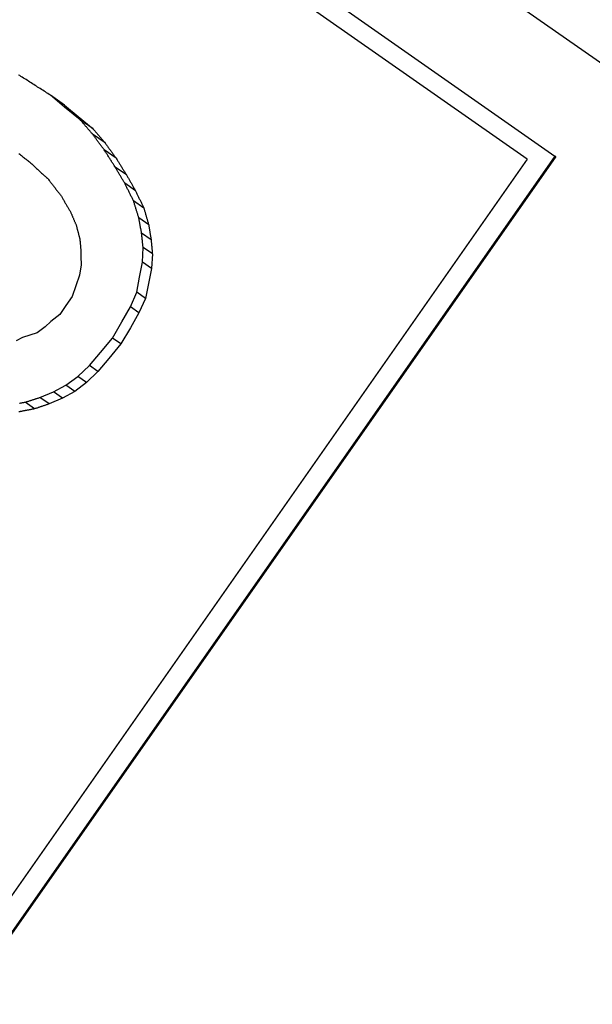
# Model space of a CAD drawing. Header units: millimetres. Extents: x 103 to 332, y -50 to 255.
# Tile 7 of 25: x 164.17 to 169.54, y 85.21 to 94.46. Entities that reach past the tile are written whole.
import ezdxf

# ---------------------------------------------------------------- set-up
doc = ezdxf.new("R2010")
doc.units = ezdxf.units.MM
doc.layers.add('Detail', color=2, linetype='Continuous')

msp = doc.modelspace()

# ---------------------------------------------------------------- linework, layer by layer
at = {"layer": 'Detail'}
for p, q in [((159.125, 101.4031), (180.0902, 86.7231)), ((162.5345, 97.8397), (169.1931, 93.1773)), ((168.9312, 93.1474), (162.5627, 97.6067)), ((164.5893, 93.6378), (164.4562, 93.7486)), ((164.589, 93.6556), (164.4562, 93.7486)), ((164.589, 93.6556), (164.7169, 93.5485)), ((164.7346, 93.5185), (164.5893, 93.6378)), ((164.7169, 93.5485), (164.8566, 93.4331)), ((164.8566, 93.4331), (164.7346, 93.5185)), ((164.9686, 93.3006), (164.8518, 93.3825)), ((165.0732, 93.1565), (164.9616, 93.2347)), ((168.9312, 93.1474), (157.0943, 76.2425)), ((169.1931, 93.1773), (157.1472, 75.9739)), ((169.2002, 93.1724), (157.1542, 75.969)), ((169.2002, 93.1724), (169.1931, 93.1773)), ((165.1698, 92.9998), (165.0634, 93.0743)), ((165.255, 92.851), (165.1534, 92.9222)), ((165.3324, 92.6894), (165.2357, 92.7572)), ((165.3782, 92.5325), (165.2854, 92.5975)), ((165.4012, 92.3915), (165.3115, 92.4543)), ((165.3196, 92.1813), (165.3258, 92.3194)), ((165.4129, 92.2584), (165.3258, 92.3194)), ((165.2924, 92.0397), (165.3196, 92.1813)), ((165.4044, 92.1219), (165.3196, 92.1813)), ((165.4129, 92.2584), (165.4044, 92.1219)), ((164.7432, 92.1569), (164.7292, 92.0601)), ((165.4044, 92.1219), (165.3754, 91.9815)), ((164.7292, 92.0601), (164.6947, 91.9593)), ((165.2661, 91.8981), (165.2924, 92.0397)), ((164.6947, 91.9593), (164.6603, 91.8585)), ((165.2068, 91.7614), (165.2661, 91.8981)), ((165.3473, 91.8412), (165.2661, 91.8981)), ((165.3754, 91.9815), (165.3473, 91.8412)), ((164.6603, 91.8585), (164.6016, 91.7747)), ((165.3473, 91.8412), (165.2871, 91.7052)), ((164.6016, 91.7747), (164.5429, 91.6909)), ((165.1264, 91.6212), (165.2068, 91.7614)), ((165.2871, 91.7052), (165.2064, 91.5652)), ((165.2871, 91.7052), (165.2068, 91.7614)), ((164.4603, 91.6245), (164.4062, 91.5726)), ((164.5429, 91.6909), (164.4603, 91.6245)), ((165.0384, 91.4689), (165.1264, 91.6212)), ((164.4062, 91.5726), (164.3319, 91.518)), ((165.2064, 91.5652), (165.1178, 91.4132)), ((164.1924, 91.4732), (164.1351, 91.4418)), ((164.2622, 91.4952), (164.1924, 91.4732)), ((164.3319, 91.518), (164.2622, 91.4952)), ((164.9253, 91.334), (165.0384, 91.4689)), ((165.1178, 91.4132), (165.0384, 91.4689)), ((165.1178, 91.4132), (165.0053, 91.278)), ((164.8214, 91.211), (164.9253, 91.334)), ((165.0053, 91.278), (164.9017, 91.1548)), ((164.7132, 91.1086), (164.8214, 91.211)), ((164.9017, 91.1548), (164.7945, 91.0517)), ((164.9017, 91.1548), (164.8214, 91.211)), ((164.6013, 91.0262), (164.7132, 91.1086)), ((164.7945, 91.0517), (164.7132, 91.1086)), ((164.4856, 90.9648), (164.6013, 91.0262)), ((164.6839, 90.9684), (164.57, 90.9057)), ((164.6839, 90.9684), (164.6013, 91.0262)), ((164.7945, 91.0517), (164.6839, 90.9684)), ((164.3577, 90.9113), (164.4856, 90.9648)), ((164.4442, 90.8506), (164.3577, 90.9113)), ((164.57, 90.9057), (164.4442, 90.8506)), ((164.57, 90.9057), (164.4856, 90.9648)), ((164.3074, 90.804), (164.2182, 90.8665))]:
    msp.add_line(p, q, dxfattribs=at)
at = {"layer": 'Detail', "flags": 128}
for points in [[(164.1673, 93.9333), (164.1554, 93.9379)], [(164.4562, 93.7486), (164.4441, 93.7563), (164.432, 93.764), (164.4199, 93.7717), (164.4079, 93.7795), (164.3958, 93.7872), (164.3837, 93.7949), (164.3717, 93.8026), (164.3596, 93.8103), (164.3475, 93.818), (164.3355, 93.8258), (164.3234, 93.8335), (164.3114, 93.8412), (164.2994, 93.8489), (164.2873, 93.8565), (164.2753, 93.8642), (164.2633, 93.8719), (164.2513, 93.8796), (164.2393, 93.8873), (164.2273, 93.895), (164.2153, 93.9026), (164.2033, 93.9103), (164.1913, 93.918), (164.1793, 93.9256), (164.1673, 93.9333)], [(164.8518, 93.3825), (164.8469, 93.3881), (164.842, 93.3938), (164.8371, 93.3995), (164.8322, 93.4052), (164.8273, 93.4108), (164.8224, 93.4165), (164.8175, 93.4222), (164.8126, 93.4279), (164.8078, 93.4335), (164.8029, 93.4392), (164.798, 93.4449), (164.7931, 93.4505), (164.7882, 93.4562), (164.7833, 93.4619), (164.7785, 93.4676), (164.7736, 93.4732), (164.7687, 93.4789), (164.7638, 93.4845), (164.759, 93.4902), (164.7541, 93.4959), (164.7492, 93.5015), (164.7443, 93.5072), (164.7395, 93.5129), (164.7346, 93.5185)], [(164.9616, 93.2347), (164.957, 93.2409), (164.9524, 93.247), (164.9478, 93.2532), (164.9432, 93.2593), (164.9387, 93.2655), (164.9341, 93.2717), (164.9295, 93.2778), (164.9249, 93.284), (164.9203, 93.2901), (164.9158, 93.2963), (164.9112, 93.3025), (164.9066, 93.3086), (164.902, 93.3148), (164.8975, 93.3209), (164.8929, 93.3271), (164.8883, 93.3332), (164.8837, 93.3394), (164.8792, 93.3455), (164.8746, 93.3517), (164.87, 93.3579), (164.8655, 93.364), (164.8609, 93.3702), (164.8563, 93.3763), (164.8518, 93.3825)], [(164.8566, 93.4331), (164.8613, 93.4276), (164.8659, 93.422), (164.8706, 93.4165), (164.8753, 93.411), (164.8799, 93.4055), (164.8846, 93.4), (164.8892, 93.3945), (164.8939, 93.389), (164.8986, 93.3835), (164.9032, 93.3779), (164.9079, 93.3724), (164.9126, 93.3669), (164.9172, 93.3614), (164.9219, 93.3559), (164.9266, 93.3503), (164.9312, 93.3448), (164.9359, 93.3393), (164.9406, 93.3338), (164.9452, 93.3283), (164.9499, 93.3227), (164.9546, 93.3172), (164.9593, 93.3117), (164.9639, 93.3062), (164.9686, 93.3006)], [(164.9686, 93.3006), (164.973, 93.2946), (164.9773, 93.2886), (164.9817, 93.2826), (164.986, 93.2766), (164.9904, 93.2706), (164.9947, 93.2646), (164.9991, 93.2586), (165.0034, 93.2526), (165.0078, 93.2466), (165.0121, 93.2406), (165.0165, 93.2346), (165.0208, 93.2286), (165.0252, 93.2226), (165.0296, 93.2166), (165.0339, 93.2106), (165.0383, 93.2046), (165.0427, 93.1986), (165.047, 93.1926), (165.0514, 93.1866), (165.0557, 93.1806), (165.0601, 93.1746), (165.0645, 93.1685), (165.0688, 93.1625), (165.0732, 93.1565)], [(164.1599, 93.2007), (164.1674, 93.1948), (164.1749, 93.1888), (164.1825, 93.1828), (164.19, 93.1768), (164.1975, 93.1708), (164.205, 93.1648), (164.2125, 93.1588), (164.2201, 93.1528), (164.2276, 93.1468), (164.2351, 93.1408), (164.2427, 93.1348), (164.2502, 93.1288), (164.2577, 93.1228), (164.2653, 93.1168), (164.2728, 93.1107)], [(165.0634, 93.0743), (165.0591, 93.081), (165.0549, 93.0877), (165.0506, 93.0944), (165.0464, 93.1011), (165.0421, 93.1077), (165.0379, 93.1144), (165.0336, 93.1211), (165.0294, 93.1278), (165.0252, 93.1345), (165.0209, 93.1412), (165.0167, 93.1479), (165.0124, 93.1545), (165.0082, 93.1612), (165.0039, 93.1679), (164.9997, 93.1746), (164.9955, 93.1813), (164.9912, 93.1879), (164.987, 93.1946), (164.9828, 93.2013), (164.9785, 93.208), (164.9743, 93.2147), (164.9701, 93.2213), (164.9658, 93.228), (164.9616, 93.2347)], [(164.2728, 93.1107), (164.2795, 93.1046), (164.2862, 93.0984), (164.2928, 93.0922), (164.2995, 93.0861), (164.3062, 93.0799), (164.3129, 93.0737), (164.3196, 93.0675), (164.3263, 93.0614), (164.333, 93.0552), (164.3397, 93.049), (164.3464, 93.0428), (164.3531, 93.0367), (164.3598, 93.0305), (164.3665, 93.0243), (164.3732, 93.0181), (164.3799, 93.0119), (164.3866, 93.0057), (164.3933, 92.9996), (164.4, 92.9934), (164.4067, 92.9872), (164.4134, 92.981), (164.4201, 92.9748), (164.4268, 92.9686), (164.4335, 92.9624)], [(165.0732, 93.1565), (165.0772, 93.15), (165.0812, 93.1435), (165.0853, 93.137), (165.0893, 93.1304), (165.0933, 93.1239), (165.0973, 93.1174), (165.1013, 93.1109), (165.1053, 93.1043), (165.1094, 93.0978), (165.1134, 93.0913), (165.1174, 93.0847), (165.1214, 93.0782), (165.1255, 93.0717), (165.1295, 93.0651), (165.1335, 93.0586), (165.1375, 93.0521), (165.1416, 93.0456), (165.1456, 93.039), (165.1496, 93.0325), (165.1536, 93.026), (165.1577, 93.0194), (165.1617, 93.0129), (165.1657, 93.0063), (165.1698, 92.9998)], [(165.1534, 92.9222), (165.1496, 92.9285), (165.1459, 92.9349), (165.1421, 92.9412), (165.1384, 92.9475), (165.1346, 92.9539), (165.1308, 92.9602), (165.1271, 92.9666), (165.1233, 92.9729), (165.1196, 92.9793), (165.1158, 92.9856), (165.1121, 92.9919), (165.1083, 92.9983), (165.1046, 93.0046), (165.1008, 93.0109), (165.0971, 93.0173), (165.0933, 93.0236), (165.0896, 93.03), (165.0858, 93.0363), (165.0821, 93.0426), (165.0784, 93.049), (165.0746, 93.0553), (165.0709, 93.0616), (165.0671, 93.068), (165.0634, 93.0743)], [(165.1698, 92.9998), (165.1733, 92.9936), (165.1769, 92.9874), (165.1804, 92.9812), (165.1839, 92.975), (165.1875, 92.9688), (165.191, 92.9626), (165.1946, 92.9564), (165.1981, 92.9503), (165.2017, 92.9441), (165.2052, 92.9379), (165.2088, 92.9317), (165.2123, 92.9255), (165.2159, 92.9193), (165.2194, 92.9131), (165.223, 92.9069), (165.2265, 92.9007), (165.2301, 92.8945), (165.2336, 92.8883), (165.2372, 92.8821), (165.2407, 92.8759), (165.2443, 92.8697), (165.2478, 92.8635), (165.2514, 92.8573), (165.255, 92.851)], [(164.4335, 92.9624), (164.4386, 92.9559), (164.4436, 92.9494), (164.4486, 92.9429), (164.4536, 92.9364), (164.4587, 92.9299), (164.4637, 92.9234), (164.4687, 92.9169), (164.4738, 92.9104), (164.4788, 92.9039), (164.4838, 92.8974), (164.4889, 92.8909), (164.4939, 92.8844), (164.499, 92.8778), (164.504, 92.8713), (164.509, 92.8648), (164.5141, 92.8583), (164.5191, 92.8518), (164.5242, 92.8453), (164.5292, 92.8388), (164.5343, 92.8323), (164.5393, 92.8257), (164.5443, 92.8192), (164.5494, 92.8127), (164.5544, 92.8062)], [(165.2357, 92.7572), (165.2323, 92.7641), (165.2288, 92.7709), (165.2254, 92.7778), (165.222, 92.7847), (165.2185, 92.7916), (165.2151, 92.7985), (165.2116, 92.8053), (165.2082, 92.8122), (165.2048, 92.8191), (165.2014, 92.826), (165.1979, 92.8328), (165.1945, 92.8397), (165.1911, 92.8466), (165.1876, 92.8535), (165.1842, 92.8603), (165.1808, 92.8672), (165.1774, 92.8741), (165.1739, 92.8809), (165.1705, 92.8878), (165.1671, 92.8947), (165.1637, 92.9016), (165.1602, 92.9084), (165.1568, 92.9153), (165.1534, 92.9222)], [(165.255, 92.851), (165.2582, 92.8443), (165.2614, 92.8376), (165.2646, 92.8309), (165.2678, 92.8241), (165.2711, 92.8174), (165.2743, 92.8107), (165.2775, 92.8039), (165.2807, 92.7972), (165.284, 92.7905), (165.2872, 92.7837), (165.2904, 92.777), (165.2936, 92.7703), (165.2969, 92.7636), (165.3001, 92.7568), (165.3033, 92.7501), (165.3066, 92.7433), (165.3098, 92.7366), (165.313, 92.7299), (165.3163, 92.7231), (165.3195, 92.7164), (165.3227, 92.7097), (165.326, 92.7029), (165.3292, 92.6962), (165.3324, 92.6894)], [(164.5544, 92.8062), (164.5582, 92.7999), (164.5619, 92.7935), (164.5656, 92.7872), (164.5694, 92.7809), (164.5731, 92.7745), (164.5768, 92.7682), (164.5806, 92.7619), (164.5843, 92.7556), (164.5881, 92.7492), (164.5918, 92.7429), (164.5955, 92.7366), (164.5993, 92.7302), (164.603, 92.7239), (164.6067, 92.7176), (164.6105, 92.7112), (164.6142, 92.7049), (164.618, 92.6986), (164.6217, 92.6922), (164.6255, 92.6859), (164.6292, 92.6796), (164.633, 92.6732), (164.6367, 92.6669), (164.6405, 92.6606), (164.6442, 92.6542)], [(165.2854, 92.5975), (165.2833, 92.6041), (165.2813, 92.6108), (165.2792, 92.6174), (165.2771, 92.6241), (165.275, 92.6308), (165.273, 92.6374), (165.2709, 92.6441), (165.2688, 92.6507), (165.2667, 92.6574), (165.2647, 92.664), (165.2626, 92.6707), (165.2605, 92.6773), (165.2585, 92.684), (165.2564, 92.6907), (165.2543, 92.6973), (165.2522, 92.704), (165.2502, 92.7106), (165.2481, 92.7173), (165.246, 92.7239), (165.244, 92.7306), (165.2419, 92.7372), (165.2398, 92.7439), (165.2378, 92.7505), (165.2357, 92.7572)], [(164.6442, 92.6542), (164.6464, 92.6489), (164.6487, 92.6437), (164.6509, 92.6384), (164.6532, 92.6331), (164.6554, 92.6278), (164.6576, 92.6225), (164.6599, 92.6173), (164.6621, 92.612), (164.6644, 92.6067), (164.6666, 92.6014), (164.6688, 92.5961), (164.6711, 92.5908), (164.6733, 92.5856), (164.6756, 92.5803), (164.6778, 92.575), (164.6801, 92.5697), (164.6823, 92.5644), (164.6846, 92.5591), (164.6868, 92.5538), (164.6891, 92.5486), (164.6913, 92.5433), (164.6935, 92.538), (164.6958, 92.5327), (164.698, 92.5274)], [(165.3324, 92.6894), (165.3343, 92.6829), (165.3362, 92.6764), (165.3381, 92.6698), (165.34, 92.6633), (165.3419, 92.6568), (165.3438, 92.6502), (165.3457, 92.6437), (165.3476, 92.6372), (165.3496, 92.6306), (165.3515, 92.6241), (165.3534, 92.6175), (165.3553, 92.611), (165.3572, 92.6045), (165.3591, 92.5979), (165.361, 92.5914), (165.3629, 92.5848), (165.3648, 92.5783), (165.3667, 92.5718), (165.3686, 92.5652), (165.3705, 92.5587), (165.3724, 92.5521), (165.3744, 92.5456), (165.3763, 92.5391), (165.3782, 92.5325)], [(165.3115, 92.4543), (165.3104, 92.4603), (165.3093, 92.4662), (165.3082, 92.4722), (165.3072, 92.4782), (165.3061, 92.4841), (165.305, 92.4901), (165.3039, 92.4961), (165.3028, 92.502), (165.3017, 92.508), (165.3006, 92.514), (165.2995, 92.5199), (165.2984, 92.5259), (165.2974, 92.5319), (165.2963, 92.5378), (165.2952, 92.5438), (165.2941, 92.5498), (165.293, 92.5557), (165.2919, 92.5617), (165.2908, 92.5677), (165.2898, 92.5736), (165.2887, 92.5796), (165.2876, 92.5855), (165.2865, 92.5915), (165.2854, 92.5975)], [(164.698, 92.5274), (164.6995, 92.522), (164.7009, 92.5165), (164.7023, 92.5111), (164.7037, 92.5057), (164.7051, 92.5002), (164.7065, 92.4948), (164.7079, 92.4894), (164.7094, 92.4839), (164.7108, 92.4785), (164.7122, 92.4731), (164.7136, 92.4676), (164.715, 92.4622), (164.7164, 92.4568), (164.7178, 92.4513), (164.7193, 92.4459), (164.7207, 92.4405), (164.7221, 92.435), (164.7235, 92.4296), (164.7249, 92.4241), (164.7264, 92.4187), (164.7278, 92.4133), (164.7292, 92.4078), (164.7306, 92.4024), (164.732, 92.397)], [(165.3258, 92.3194), (165.3252, 92.325), (165.3246, 92.3306), (165.324, 92.3362), (165.3235, 92.3419), (165.3229, 92.3475), (165.3223, 92.3531), (165.3217, 92.3587), (165.3211, 92.3644), (165.3205, 92.37), (165.3199, 92.3756), (165.3193, 92.3812), (165.3187, 92.3868), (165.3181, 92.3925), (165.3175, 92.3981), (165.3169, 92.4037), (165.3163, 92.4093), (165.3157, 92.4149), (165.3151, 92.4206), (165.3145, 92.4262), (165.3139, 92.4318), (165.3133, 92.4374), (165.3127, 92.4431), (165.3121, 92.4487), (165.3115, 92.4543)], [(165.3782, 92.5325), (165.3791, 92.5266), (165.3801, 92.5208), (165.381, 92.5149), (165.382, 92.509), (165.383, 92.5031), (165.3839, 92.4973), (165.3849, 92.4914), (165.3858, 92.4855), (165.3868, 92.4796), (165.3878, 92.4738), (165.3887, 92.4679), (165.3897, 92.462), (165.3906, 92.4561), (165.3916, 92.4503), (165.3925, 92.4444), (165.3935, 92.4385), (165.3945, 92.4326), (165.3954, 92.4268), (165.3964, 92.4209), (165.3973, 92.415), (165.3983, 92.4091), (165.3993, 92.4033), (165.4002, 92.3974), (165.4012, 92.3915)], [(164.732, 92.397), (164.7324, 92.3922), (164.7328, 92.3874), (164.7332, 92.3827), (164.7336, 92.3779), (164.734, 92.3732), (164.7344, 92.3684), (164.7348, 92.3637), (164.7352, 92.3589), (164.7357, 92.3542), (164.7361, 92.3494), (164.7365, 92.3447), (164.7369, 92.3399), (164.7373, 92.3351), (164.7377, 92.3304), (164.7381, 92.3256), (164.7385, 92.3209), (164.7389, 92.3161), (164.7393, 92.3114), (164.7397, 92.3066), (164.7401, 92.3019), (164.7405, 92.2971), (164.7409, 92.2923), (164.7413, 92.2876), (164.7417, 92.2828)], [(165.4012, 92.3915), (165.4017, 92.386), (165.4022, 92.3804), (165.4026, 92.3749), (165.4031, 92.3693), (165.4036, 92.3638), (165.4041, 92.3582), (165.4046, 92.3527), (165.4051, 92.3472), (165.4056, 92.3416), (165.406, 92.3361), (165.4065, 92.3305), (165.407, 92.325), (165.4075, 92.3194), (165.408, 92.3139), (165.4085, 92.3083), (165.409, 92.3028), (165.4094, 92.2973), (165.4099, 92.2917), (165.4104, 92.2862), (165.4109, 92.2806), (165.4114, 92.2751), (165.4119, 92.2695), (165.4124, 92.264), (165.4129, 92.2584)], [(164.7417, 92.2828), (164.7418, 92.2776), (164.7418, 92.2723), (164.7419, 92.2671), (164.742, 92.2618), (164.742, 92.2566), (164.7421, 92.2513), (164.7421, 92.2461), (164.7422, 92.2409), (164.7423, 92.2356), (164.7423, 92.2304), (164.7424, 92.2251), (164.7425, 92.2199), (164.7425, 92.2146), (164.7426, 92.2094), (164.7426, 92.2041), (164.7427, 92.1989), (164.7428, 92.1936), (164.7428, 92.1884), (164.7429, 92.1831), (164.743, 92.1779), (164.743, 92.1726), (164.7431, 92.1674), (164.7432, 92.1621), (164.7432, 92.1569)], [(164.2182, 90.8665), (164.224, 90.8683), (164.2298, 90.8702), (164.2356, 90.8721), (164.2414, 90.8739), (164.2472, 90.8758), (164.2531, 90.8777), (164.2589, 90.8795), (164.2647, 90.8814), (164.2705, 90.8833), (164.2763, 90.8851), (164.2821, 90.887), (164.2879, 90.8889), (164.2937, 90.8907), (164.2995, 90.8926), (164.3054, 90.8945), (164.3112, 90.8963), (164.317, 90.8982), (164.3228, 90.9001), (164.3286, 90.9019), (164.3344, 90.9038), (164.3402, 90.9057), (164.346, 90.9075), (164.3519, 90.9094), (164.3577, 90.9113)], [(164.1644, 90.8573), (164.1703, 90.8583), (164.1763, 90.8594), (164.1823, 90.8604), (164.1883, 90.8614), (164.1943, 90.8624), (164.2003, 90.8634), (164.2062, 90.8644), (164.2122, 90.8655), (164.2182, 90.8665)], [(164.3074, 90.804), (164.3016, 90.8029), (164.2957, 90.8018), (164.2899, 90.8007), (164.284, 90.7996), (164.2782, 90.7985), (164.2723, 90.7974), (164.2665, 90.7963), (164.2606, 90.7951), (164.2547, 90.794), (164.2489, 90.7929), (164.243, 90.7918), (164.2372, 90.7907), (164.2313, 90.7896), (164.2255, 90.7885), (164.2196, 90.7874), (164.2138, 90.7863), (164.2079, 90.7852), (164.2021, 90.7841), (164.1963, 90.783), (164.1904, 90.7819), (164.1846, 90.7807), (164.1787, 90.7796), (164.1729, 90.7785), (164.167, 90.7774)], [(164.4442, 90.8506), (164.4385, 90.8487), (164.4328, 90.8467), (164.4271, 90.8448), (164.4214, 90.8429), (164.4157, 90.8409), (164.41, 90.839), (164.4043, 90.837), (164.3986, 90.8351), (164.3929, 90.8332), (164.3872, 90.8312), (164.3815, 90.8293), (164.3758, 90.8273), (164.3701, 90.8254), (164.3644, 90.8234), (164.3587, 90.8215), (164.353, 90.8196), (164.3473, 90.8176), (164.3416, 90.8157), (164.3359, 90.8137), (164.3302, 90.8118), (164.3245, 90.8098), (164.3188, 90.8079), (164.3131, 90.8059), (164.3074, 90.804)], [(164.167, 90.7774), (164.1602, 90.777)]]:
    msp.add_lwpolyline(points, dxfattribs=at)

doc.saveas('drawing.dxf')
